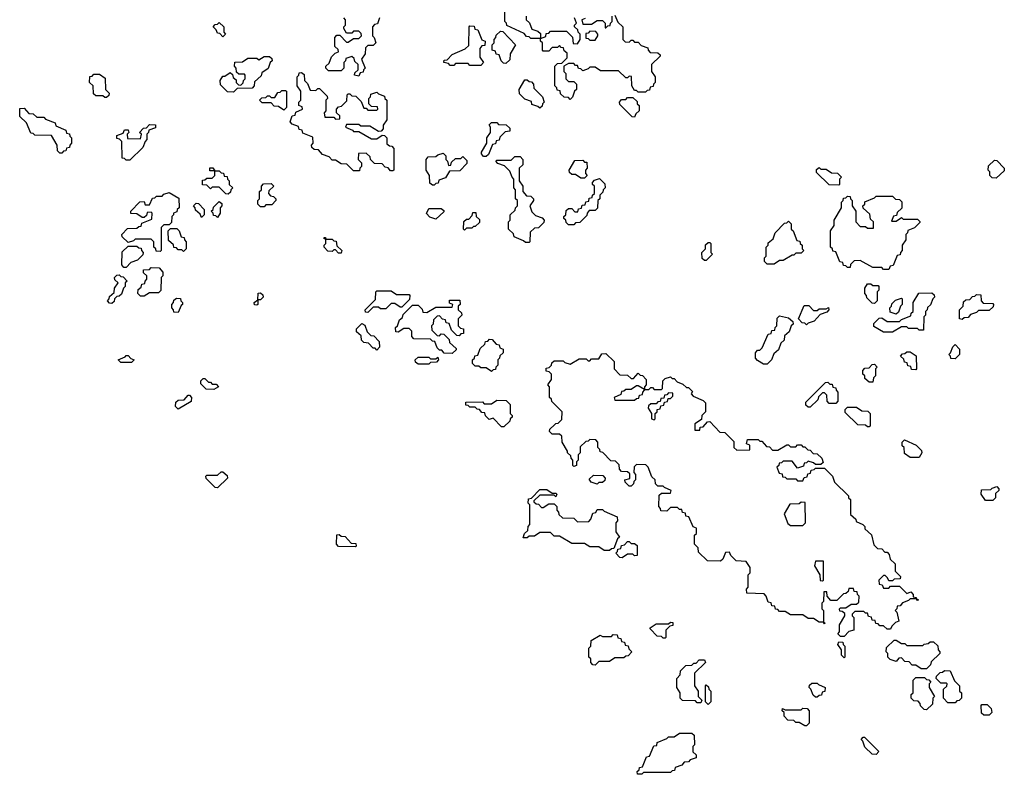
# Model space of a CAD drawing. Extents: x 2776963 to 2884430, y 684484 to 829250.
# Tile 68 of 256: x 2863650 to 2869150, y 729570 to 733785. Entities that reach past the tile are written whole.
import ezdxf

# ---------------------------------------------------------------- set-up
doc = ezdxf.new("R2010")
doc.units = 0

msp = doc.modelspace()

# ---------------------------------------------------------------- linework, layer by layer
at = {"layer": '0CON20XD'}
for points in [[(2866725, 733340), (2866715, 733350), (2866691.7, 733351.7), (2866671.7, 733371.7), (2866668.3, 733388.3), (2866651.7, 733391.7), (2866650, 733405), (2866640, 733415), (2866640, 733525), (2866655, 733540), (2866678.3, 733541.7), (2866708.3, 733571.7), (2866708.3, 733598.3), (2866691.7, 733611.7), (2866688.3, 733628.3), (2866675, 733630), (2866665, 733640), (2866655, 733630), (2866625, 733630), (2866605, 733610), (2866575, 733610), (2866570, 733615), (2866570, 733655), (2866560, 733665), (2866560, 733680), (2866505, 733680), (2866495, 733690), (2866481.7, 733691.7), (2866468.3, 733708.3), (2866371.7, 733751.7), (2866370, 733765), (2866360, 733775), (2866360, 733865)], [(2866975, 733810), (2866991.7, 733771.7), (2867020, 733745), (2867020, 733675), (2867031.7, 733661.7), (2867055, 733660), (2867065, 733670), (2867075, 733670), (2867085, 733660), (2867105, 733660), (2867121.7, 733641.7), (2867158.3, 733628.3), (2867160, 733615), (2867171.7, 733601.7), (2867215, 733600), (2867228.3, 733588.3), (2867228.3, 733581.7), (2867180, 733535), (2867180, 733495), (2867200, 733465), (2867200, 733435), (2867190, 733425), (2867188.3, 733411.7), (2867171.7, 733408.3), (2867168.3, 733391.7), (2867155, 733390), (2867145, 733380), (2867105, 733380), (2867095, 733390), (2867085, 733390), (2867070, 733415), (2867068.3, 733468.3), (2867055, 733470), (2867045, 733460), (2867035, 733460), (2866995, 733500), (2866895, 733500), (2866865, 733520), (2866835, 733520), (2866825, 733510), (2866795, 733500), (2866785, 733510), (2866771.7, 733511.7), (2866765, 733530), (2866755, 733530), (2866745, 733540), (2866715, 733540), (2866690, 733525), (2866690, 733495), (2866700, 733485), (2866700, 733455), (2866715, 733440), (2866745, 733440), (2866760, 733425), (2866760, 733395), (2866750, 733385), (2866738.3, 733351.7), (2866725, 733340)], [(2864785, 733690), (2864768.3, 733708.3), (2864755, 733710), (2864748.3, 733728.3), (2864730, 733745), (2864741.7, 733758.3), (2864755, 733760), (2864765, 733770), (2864790, 733745), (2864790, 733715), (2864800, 733705), (2864785, 733690)], [(2865545, 733470), (2865520, 733475), (2865521.7, 733488.3), (2865540, 733505), (2865540, 733535), (2865521.7, 733551.7), (2865518.3, 733568.3), (2865505, 733580), (2865471.7, 733568.3), (2865470, 733555), (2865460, 733545), (2865460, 733515), (2865445, 733500), (2865375, 733500), (2865360, 733515), (2865360, 733525), (2865378.3, 733541.7), (2865391.7, 733578.3), (2865411.7, 733598.3), (2865430, 733605), (2865428.3, 733618.3), (2865410, 733635), (2865410, 733685), (2865421.7, 733698.3), (2865438.3, 733698.3), (2865475, 733660), (2865485, 733660), (2865515, 733680), (2865545, 733680), (2865560, 733695), (2865558.3, 733708.3), (2865545, 733720), (2865515, 733720), (2865505, 733710), (2865475, 733710), (2865460, 733735), (2865460, 733745), (2865470, 733755), (2865470, 733785), (2865460, 733795)], [(2865660, 733795), (2865648.3, 733761.7), (2865631.7, 733758.3), (2865620, 733745), (2865620, 733695), (2865630, 733685), (2865640, 733655), (2865625, 733640), (2865595, 733640), (2865581.7, 733628.3), (2865580, 733595), (2865560, 733565), (2865580, 733515), (2865570, 733505), (2865568.3, 733491.7), (2865551.7, 733488.3), (2865545, 733470)], [(2866480, 733805), (2866480, 733785), (2866498.3, 733768.3), (2866511.7, 733731.7), (2866545, 733720), (2866558.3, 733708.3), (2866560, 733680), (2866588.3, 733691.7), (2866591.7, 733708.3), (2866605, 733710), (2866615, 733720), (2866705, 733720), (2866738.3, 733688.3), (2866741.7, 733651.7), (2866765, 733650), (2866780, 733675), (2866780, 733705), (2866770, 733715), (2866768.3, 733728.3), (2866750, 733745), (2866750, 733755), (2866760, 733765), (2866750, 733795)], [(2866808.3, 733791.7), (2866790, 733785), (2866795, 733760), (2866845, 733760), (2866875, 733780), (2866905, 733780), (2866920, 733765), (2866920, 733740), (2866925, 733740), (2866935, 733750), (2866948.3, 733751.7), (2866950, 733765), (2866960, 733775), (2866960, 733805)], [(2866225, 733530), (2866165, 733530), (2866155, 733540), (2866085, 733540), (2866075, 733530), (2866055, 733530), (2866045, 733540), (2866020, 733545), (2866021.7, 733558.3), (2866038.3, 733561.7), (2866065, 733590), (2866138.3, 733621.7), (2866158.3, 733641.7), (2866160, 733745), (2866165, 733750), (2866188.3, 733748.3), (2866191.7, 733731.7), (2866208.3, 733728.3), (2866231.7, 733671.7), (2866250, 733665), (2866248.3, 733641.7), (2866231.7, 733638.3), (2866220, 733625), (2866220, 733575), (2866240, 733545), (2866225, 733530)], [(2866365, 733540), (2866351.7, 733541.7), (2866340, 733555), (2866328.3, 733588.3), (2866311.7, 733591.7), (2866308.3, 733608.3), (2866290, 733615), (2866290, 733645), (2866300, 733655), (2866300, 733675), (2866310, 733685), (2866311.7, 733698.3), (2866335, 733720), (2866348.3, 733718.3), (2866420, 733645), (2866390, 733595), (2866388.3, 733561.7), (2866365, 733540)], [(2866865, 733670), (2866880, 733695), (2866880, 733705), (2866868.3, 733718.3), (2866835, 733720), (2866825, 733710), (2866811.7, 733708.3), (2866811.7, 733681.7), (2866825, 733680), (2866835, 733670), (2866865, 733670)], [(2864845, 733380), (2864811.7, 733381.7), (2864771.7, 733421.7), (2864770, 733445), (2864785, 733470), (2864795, 733470), (2864825, 733490), (2864838.3, 733478.3), (2864841.7, 733461.7), (2864858.3, 733448.3), (2864860, 733435), (2864871.7, 733421.7), (2864885, 733420), (2864898.3, 733431.7), (2864900, 733445), (2864910, 733455), (2864910, 733475), (2864905, 733480), (2864875, 733480), (2864861.7, 733491.7), (2864860, 733515), (2864850, 733525), (2864851.7, 733548.3), (2864895, 733550), (2864925, 733570), (2864975, 733570), (2864985, 733560), (2865015, 733580), (2865045, 733580), (2865058.3, 733568.3), (2865060, 733555), (2865050, 733545), (2865038.3, 733511.7), (2865001.7, 733488.3), (2864998.3, 733471.7), (2864961.7, 733438.3), (2864960, 733415), (2864948.3, 733401.7), (2864865, 733400), (2864845, 733380)], [(2864135, 733350), (2864125, 733350), (2864115, 733360), (2864075, 733360), (2864061.7, 733371.7), (2864060, 733415), (2864040, 733435), (2864041.7, 733468.3), (2864055, 733470), (2864065, 733480), (2864095, 733480), (2864128.3, 733458.3), (2864130, 733395), (2864150, 733375), (2864148.3, 733361.7), (2864135, 733350)], [(2865735, 732940), (2865721.7, 732941.7), (2865708.3, 732958.3), (2865691.7, 732961.7), (2865675, 732980), (2865631.7, 732981.7), (2865610, 733005), (2865608.3, 733018.3), (2865585, 733040), (2865541.7, 733038.3), (2865540, 733005), (2865560, 732985), (2865560, 732965), (2865550, 732955), (2865548.3, 732941.7), (2865515, 732940), (2865478.3, 732978.3), (2865445, 732980), (2865415, 733000), (2865395, 733000), (2865378.3, 733018.3), (2865341.7, 733031.7), (2865318.3, 733058.3), (2865295, 733060), (2865281.7, 733071.7), (2865280, 733085), (2865290, 733095), (2865288.3, 733128.3), (2865231.7, 733151.7), (2865228.3, 733168.3), (2865211.7, 733171.7), (2865208.3, 733188.3), (2865171.7, 733201.7), (2865160, 733215), (2865171.7, 733248.3), (2865188.3, 733251.7), (2865191.7, 733268.3), (2865230, 733285), (2865228.3, 733298.3), (2865210, 733305), (2865210, 733325), (2865220, 733335), (2865220, 733385), (2865200, 733415), (2865200, 733465), (2865210, 733475), (2865211.7, 733488.3), (2865225, 733490), (2865238.3, 733478.3), (2865240, 733445), (2865258.3, 733428.3), (2865271.7, 733391.7), (2865305, 733390), (2865315, 733400), (2865325, 733400), (2865368.3, 733358.3), (2865370, 733345), (2865360, 733335), (2865360, 733275), (2865350, 733265), (2865355, 733240), (2865405, 733240), (2865415, 733230), (2865438.3, 733231.7), (2865438.3, 733248.3), (2865420, 733265), (2865420, 733285), (2865431.7, 733298.3), (2865448.3, 733301.7), (2865478.3, 733331.7), (2865480, 733365), (2865485, 733370), (2865495, 733370), (2865505, 733360), (2865528.3, 733358.3), (2865558.3, 733328.3), (2865571.7, 733291.7), (2865585, 733290), (2865595, 733280), (2865645, 733280), (2865650, 733285), (2865648.3, 733298.3), (2865615, 733300), (2865600, 733315), (2865600, 733345), (2865610, 733355), (2865611.7, 733368.3), (2865645, 733380), (2865655, 733370), (2865688.3, 733358.3), (2865690, 733345), (2865700, 733335), (2865700, 733225), (2865680, 733195), (2865680, 733175), (2865668.3, 733161.7), (2865655, 733160), (2865605, 733190), (2865555, 733190), (2865545, 733200), (2865475, 733200), (2865470, 733185), (2865508.3, 733168.3), (2865515, 733160), (2865545, 733160), (2865615, 733120), (2865645, 733120), (2865675, 733140), (2865688.3, 733138.3), (2865700, 733125), (2865701.7, 733091.7), (2865715, 733080), (2865728.3, 733078.3), (2865740, 733065), (2865740, 732945), (2865735, 732940)], [(2866555, 733290), (2866545, 733300), (2866511.7, 733311.7), (2866508.3, 733328.3), (2866471.7, 733341.7), (2866441.7, 733371.7), (2866440, 733395), (2866471.7, 733448.3), (2866485, 733450), (2866495, 733440), (2866508.3, 733438.3), (2866520, 733425), (2866521.7, 733401.7), (2866570, 733355), (2866580, 733325), (2866570, 733315), (2866568.3, 733301.7), (2866555, 733290)], [(2865125, 733280), (2865095, 733300), (2865071.7, 733301.7), (2865055, 733320), (2865005, 733320), (2864990, 733335), (2865001.7, 733348.3), (2865025, 733350), (2865035, 733360), (2865045, 733360), (2865055, 733350), (2865075, 733350), (2865091.7, 733378.3), (2865105, 733380), (2865115, 733390), (2865135, 733390), (2865140, 733385), (2865140, 733295), (2865125, 733280)], [(2867085, 733240), (2867071.7, 733241.7), (2867001.7, 733311.7), (2867000, 733325), (2867011.7, 733338.3), (2867035, 733340), (2867045, 733350), (2867075, 733350), (2867098.3, 733328.3), (2867100, 733315), (2867110, 733305), (2867110, 733275), (2867091.7, 733258.3), (2867085, 733240)], [(2863885, 733040), (2863875, 733040), (2863861.7, 733051.7), (2863860, 733085), (2863828.3, 733138.3), (2863735, 733140), (2863725, 733150), (2863711.7, 733151.7), (2863688.3, 733208.3), (2863650, 733245), (2863651.7, 733288.3), (2863675, 733290), (2863701.7, 733261.7), (2863725, 733260), (2863745, 733240), (2863785, 733240), (2863795, 733230), (2863848.3, 733208.3), (2863851.7, 733191.7), (2863908.3, 733168.3), (2863911.7, 733151.7), (2863928.3, 733148.3), (2863930, 733135), (2863940, 733125), (2863940, 733095), (2863930, 733085), (2863928.3, 733071.7), (2863911.7, 733068.3), (2863908.3, 733051.7), (2863895, 733050), (2863885, 733040)], [(2866255, 733020), (2866241.7, 733021.7), (2866230, 733035), (2866230, 733045), (2866260, 733095), (2866260, 733125), (2866280, 733155), (2866280, 733185), (2866271.7, 733198.3), (2866285, 733210), (2866315, 733210), (2866325, 733200), (2866368.3, 733198.3), (2866388.3, 733178.3), (2866388.3, 733161.7), (2866361.7, 733158.3), (2866331.7, 733128.3), (2866328.3, 733111.7), (2866311.7, 733108.3), (2866308.3, 733091.7), (2866291.7, 733088.3), (2866268.3, 733031.7), (2866255, 733020)], [(2864265, 733000), (2864245, 733000), (2864235, 733010), (2864221.7, 733011.7), (2864220, 733105), (2864208.3, 733118.3), (2864191.7, 733121.7), (2864191.7, 733138.3), (2864228.3, 733151.7), (2864235, 733170), (2864255, 733170), (2864260, 733155), (2864250, 733145), (2864251.7, 733121.7), (2864325, 733120), (2864330, 733145), (2864320, 733155), (2864341.7, 733178.3), (2864358.3, 733181.7), (2864375, 733200), (2864408.3, 733198.3), (2864408.3, 733181.7), (2864371.7, 733168.3), (2864370, 733155), (2864360, 733145), (2864360, 733115), (2864350, 733105), (2864338.3, 733071.7), (2864265, 733000)], [(2865965, 732860), (2865955, 732860), (2865941.7, 732871.7), (2865940, 732915), (2865920, 732945), (2865920, 733005), (2865931.7, 733018.3), (2865975, 733020), (2865985, 733030), (2866015, 733040), (2866030, 733025), (2866030, 733005), (2866040, 732995), (2866045, 732970), (2866058.3, 732971.7), (2866061.7, 732988.3), (2866085, 733010), (2866115, 733010), (2866125, 733020), (2866148.3, 732998.3), (2866148.3, 732981.7), (2866108.3, 732941.7), (2866051.7, 732938.3), (2866028.3, 732901.7), (2865991.7, 732888.3), (2865988.3, 732871.7), (2865975, 732870), (2865965, 732860)], [(2866495, 732540), (2866475, 732540), (2866465, 732550), (2866411.7, 732571.7), (2866408.3, 732588.3), (2866380, 732615), (2866380, 732655), (2866390, 732665), (2866390, 732695), (2866418.3, 732721.7), (2866420, 732735), (2866430, 732745), (2866430, 732775), (2866420, 732785), (2866420, 732835), (2866410, 732845), (2866410, 732895), (2866400, 732905), (2866388.3, 732938.3), (2866358.3, 732968.3), (2866321.7, 732981.7), (2866310, 732995), (2866315, 733000), (2866395, 733000), (2866415, 733020), (2866445, 733020), (2866460, 733005), (2866460, 732975), (2866440, 732955), (2866440, 732885), (2866460, 732855), (2866460, 732825), (2866481.7, 732801.7), (2866505, 732800), (2866520, 732785), (2866520, 732775), (2866500, 732745), (2866511.7, 732711.7), (2866531.7, 732691.7), (2866568.3, 732678.3), (2866580, 732665), (2866578.3, 732651.7), (2866548.3, 732621.7), (2866525, 732620), (2866501.7, 732598.3), (2866500, 732545), (2866495, 732540)], [(2866805, 732900), (2866785, 732900), (2866755, 732920), (2866735, 732920), (2866721.7, 732931.7), (2866720, 732945), (2866751.7, 732998.3), (2866795, 733000), (2866805, 732990), (2866818.3, 732988.3), (2866820, 732955), (2866810, 732945), (2866810, 732925), (2866820, 732915), (2866805, 732900)], [(2869105, 732900), (2869081.7, 732901.7), (2869070, 732915), (2869070, 732935), (2869060, 732945), (2869061.7, 732968.3), (2869095, 733000), (2869108.3, 732998.3), (2869150, 732955), (2869148.3, 732941.7), (2869105, 732900)], [(2864815, 732810), (2864801.7, 732811.7), (2864765, 732850), (2864725, 732850), (2864715, 732840), (2864695, 732860), (2864671.7, 732861.7), (2864671.7, 732888.3), (2864685, 732890), (2864695, 732900), (2864725, 732900), (2864740, 732915), (2864740, 732940), (2864711.7, 732941.7), (2864711.7, 732958.3), (2864728.3, 732958.3), (2864740, 732940), (2864765, 732940), (2864775, 732930), (2864788.3, 732928.3), (2864791.7, 732911.7), (2864808.3, 732908.3), (2864810, 732895), (2864820, 732885), (2864820, 732865), (2864840, 732845), (2864830, 732835), (2864828.3, 732821.7), (2864815, 732810)], [(2868225, 732860), (2868171.7, 732861.7), (2868101.7, 732931.7), (2868101.7, 732948.3), (2868115, 732960), (2868125, 732950), (2868155, 732950), (2868185, 732930), (2868218.3, 732928.3), (2868240, 732905), (2868230, 732895), (2868230, 732865), (2868225, 732860)], [(2866745, 732640), (2866715, 732640), (2866701.7, 732651.7), (2866700, 732665), (2866690, 732675), (2866690, 732685), (2866700, 732695), (2866701.7, 732718.3), (2866715, 732730), (2866735, 732730), (2866751.7, 732711.7), (2866768.3, 732711.7), (2866771.7, 732728.3), (2866788.3, 732731.7), (2866791.7, 732748.3), (2866808.3, 732751.7), (2866811.7, 732768.3), (2866828.3, 732771.7), (2866831.7, 732788.3), (2866848.3, 732791.7), (2866850, 732805), (2866860, 732815), (2866860, 732855), (2866850, 732865), (2866850, 732875), (2866861.7, 732888.3), (2866888.3, 732898.3), (2866918.3, 732868.3), (2866920, 732845), (2866910, 732835), (2866908.3, 732821.7), (2866890, 732805), (2866890, 732785), (2866880, 732775), (2866878.3, 732731.7), (2866865, 732720), (2866831.7, 732718.3), (2866820, 732705), (2866818.3, 732691.7), (2866778.3, 732651.7), (2866755, 732650), (2866745, 732640)], [(2864435, 732490), (2864411.7, 732491.7), (2864410, 732505), (2864400, 732515), (2864400, 732545), (2864385, 732560), (2864295, 732560), (2864285, 732550), (2864255, 732540), (2864221.7, 732571.7), (2864220, 732585), (2864251.7, 732618.3), (2864305, 732620), (2864315, 732630), (2864328.3, 732631.7), (2864331.7, 732648.3), (2864388.3, 732671.7), (2864390, 732705), (2864385, 732710), (2864361.7, 732708.3), (2864358.3, 732691.7), (2864345, 732680), (2864335, 732680), (2864305, 732700), (2864271.7, 732701.7), (2864270, 732715), (2864321.7, 732768.3), (2864345, 732770), (2864351.7, 732751.7), (2864375, 732750), (2864391.7, 732788.3), (2864405, 732790), (2864415, 732800), (2864445, 732800), (2864455, 732810), (2864485, 732820), (2864538.3, 732788.3), (2864540, 732735), (2864530, 732725), (2864528.3, 732711.7), (2864510, 732705), (2864510, 732695), (2864500, 732685), (2864498.3, 732651.7), (2864485, 732640), (2864455, 732640), (2864440, 732625), (2864440, 732495), (2864435, 732490)], [(2865015, 732740), (2864995, 732740), (2864980, 732755), (2864980, 732775), (2864990, 732785), (2864990, 732825), (2865000, 732835), (2865000, 732855), (2865011.7, 732868.3), (2865055, 732870), (2865070, 732855), (2865041.7, 732828.3), (2865040, 732815), (2865051.7, 732801.7), (2865068.3, 732798.3), (2865080, 732785), (2865080, 732775), (2865058.3, 732751.7), (2865025, 732750), (2865015, 732740)], [(2864755, 732680), (2864745, 732690), (2864731.7, 732691.7), (2864730, 732705), (2864720, 732715), (2864730, 732725), (2864731.7, 732738.3), (2864765, 732770), (2864778.3, 732758.3), (2864780, 732745), (2864770, 732735), (2864770, 732705), (2864755, 732680)], [(2868505, 732390), (2868475, 732390), (2868465, 732400), (2868415, 732400), (2868345, 732440), (2868311.7, 732438.3), (2868291.7, 732418.3), (2868288.3, 732401.7), (2868275, 732400), (2868265, 732410), (2868251.7, 732411.7), (2868248.3, 732428.3), (2868231.7, 732431.7), (2868208.3, 732488.3), (2868191.7, 732491.7), (2868190, 732505), (2868180, 732515), (2868180, 732605), (2868200, 732635), (2868200, 732665), (2868240, 732735), (2868240, 732765), (2868250, 732775), (2868251.7, 732788.3), (2868265, 732790), (2868275, 732800), (2868288.3, 732798.3), (2868290, 732785), (2868300, 732775), (2868300, 732745), (2868320, 732715), (2868320, 732655), (2868345, 732630), (2868375, 732630), (2868385, 732620), (2868420, 732620), (2868420, 732655), (2868401.7, 732671.7), (2868398.3, 732698.3), (2868361.7, 732731.7), (2868360, 732745), (2868370, 732755), (2868371.7, 732768.3), (2868425, 732790), (2868435, 732800), (2868525, 732800), (2868541.7, 732781.7), (2868565, 732780), (2868578.3, 732768.3), (2868578.3, 732731.7), (2868551.7, 732708.3), (2868548.3, 732691.7), (2868531.7, 732688.3), (2868520, 732660), (2868545, 732660), (2868575, 732680), (2868585, 732670), (2868665, 732670), (2868678.3, 732658.3), (2868678.3, 732651.7), (2868648.3, 732621.7), (2868611.7, 732608.3), (2868610, 732595), (2868600, 732585), (2868600, 732555), (2868580, 732525), (2868580, 732495), (2868570, 732485), (2868568.3, 732471.7), (2868551.7, 732468.3), (2868528.3, 732411.7), (2868511.7, 732408.3), (2868505, 732390)], [(2864665, 732680), (2864658.3, 732698.3), (2864631.7, 732721.7), (2864630, 732735), (2864620, 732745), (2864635, 732760), (2864648.3, 732758.3), (2864680, 732725), (2864680, 732695), (2864665, 732680)], [(2865975, 732670), (2865941.7, 732681.7), (2865921.7, 732701.7), (2865935, 732730), (2866005, 732730), (2866018.3, 732718.3), (2866018.3, 732711.7), (2865975, 732670)], [(2866135, 732610), (2866130, 732615), (2866131.7, 732658.3), (2866145, 732670), (2866158.3, 732671.7), (2866178.3, 732691.7), (2866181.7, 732708.3), (2866198.3, 732708.3), (2866200, 732685), (2866218.3, 732668.3), (2866218.3, 732651.7), (2866195, 732630), (2866185, 732630), (2866175, 732620), (2866145, 732620), (2866135, 732610)], [(2867865, 732420), (2867825, 732420), (2867810, 732435), (2867810, 732455), (2867820, 732465), (2867820, 732515), (2867830, 732525), (2867831.7, 732538.3), (2867858.3, 732561.7), (2867870, 732595), (2867921.7, 732648.3), (2867935, 732650), (2867945, 732660), (2867960, 732645), (2867960, 732615), (2867970, 732605), (2867991.7, 732551.7), (2868008.3, 732548.3), (2868010, 732535), (2868020, 732525), (2868020, 732505), (2868030, 732495), (2868015, 732480), (2867985, 732480), (2867975, 732470), (2867965, 732470), (2867915, 732440), (2867895, 732440), (2867865, 732420)], [(2864565, 732490), (2864555, 732500), (2864535, 732500), (2864525, 732510), (2864511.7, 732511.7), (2864508.3, 732528.3), (2864481.7, 732551.7), (2864480, 732605), (2864491.7, 732618.3), (2864528.3, 732618.3), (2864540, 732605), (2864551.7, 732571.7), (2864568.3, 732568.3), (2864570, 732555), (2864580, 732545), (2864580, 732505), (2864565, 732490)], [(2865445, 732480), (2865431.7, 732481.7), (2865415, 732500), (2865405, 732500), (2865395, 732490), (2865371.7, 732491.7), (2865350, 732515), (2865350, 732525), (2865360, 732535), (2865360, 732560), (2865351.7, 732561.7), (2865351.7, 732568.3), (2865358.3, 732568.3), (2865360, 732560), (2865395, 732560), (2865405, 732550), (2865418.3, 732548.3), (2865421.7, 732521.7), (2865450, 732495), (2865445, 732480)], [(2864245, 732400), (2864231.7, 732401.7), (2864220, 732415), (2864221.7, 732488.3), (2864255, 732520), (2864305, 732520), (2864315, 732510), (2864328.3, 732508.3), (2864330, 732495), (2864340, 732485), (2864338.3, 732471.7), (2864308.3, 732441.7), (2864271.7, 732428.3), (2864245, 732400)], [(2867485, 732440), (2867475, 732440), (2867461.7, 732451.7), (2867460, 732485), (2867480, 732505), (2867481.7, 732528.3), (2867495, 732540), (2867505, 732540), (2867510, 732535), (2867510, 732485), (2867520, 732475), (2867485, 732440)], [(2864345, 732240), (2864325, 732240), (2864310, 732255), (2864311.7, 732278.3), (2864328.3, 732291.7), (2864331.7, 732308.3), (2864348.3, 732311.7), (2864350, 732325), (2864360, 732335), (2864360, 732355), (2864341.7, 732371.7), (2864341.7, 732388.3), (2864375, 732390), (2864385, 732400), (2864428.3, 732398.3), (2864450, 732375), (2864450, 732355), (2864440, 732345), (2864438.3, 732271.7), (2864425, 732260), (2864375, 732260), (2864345, 732240)], [(2864165, 732200), (2864151.7, 732201.7), (2864140, 732215), (2864150, 732225), (2864151.7, 732238.3), (2864178.3, 732261.7), (2864180, 732285), (2864200, 732315), (2864181.7, 732331.7), (2864180, 732345), (2864191.7, 732358.3), (2864205, 732360), (2864215, 732350), (2864228.3, 732348.3), (2864250, 732325), (2864240, 732315), (2864240, 732295), (2864230, 732285), (2864218.3, 732251.7), (2864205, 732240), (2864191.7, 732238.3), (2864180, 732225), (2864178.3, 732211.7), (2864165, 732200)], [(2865595, 732150), (2865581.7, 732151.7), (2865580, 732165), (2865638.3, 732221.7), (2865640, 732265), (2865645, 732270), (2865725, 732270), (2865755, 732250), (2865825, 732250), (2865830, 732245), (2865828.3, 732221.7), (2865785, 732180), (2865775, 732180), (2865745, 732200), (2865725, 732200), (2865695, 732170), (2865665, 732170), (2865655, 732180), (2865625, 732180), (2865595, 732150)], [(2868425, 732200), (2868411.7, 732201.7), (2868381.7, 732231.7), (2868380, 732245), (2868370, 732255), (2868370, 732285), (2868385, 732310), (2868405, 732310), (2868415, 732300), (2868445, 732300), (2868450, 732295), (2868450, 732275), (2868440, 732265), (2868440, 732215), (2868425, 732200)], [(2864535, 732150), (2864511.7, 732151.7), (2864510, 732165), (2864500, 732175), (2864500, 732195), (2864510, 732205), (2864511.7, 732218.3), (2864525, 732230), (2864548.3, 732228.3), (2864550, 732215), (2864560, 732205), (2864560, 732195), (2864551.7, 732188.3), (2864535, 732150)], [(2864975, 732190), (2864961.7, 732191.7), (2864960, 732205), (2864980, 732220), (2864981.7, 732258.3), (2864995, 732260), (2865008.3, 732248.3), (2865010, 732235), (2864995, 732220), (2864980, 732220), (2864980, 732195), (2864975, 732190)], [(2866065, 731920), (2866021.7, 731921.7), (2866008.3, 731938.3), (2865995, 731940), (2865981.7, 731951.7), (2865968.3, 731988.3), (2865955, 731990), (2865945, 732000), (2865851.7, 732001.7), (2865840, 732015), (2865840, 732045), (2865825, 732060), (2865795, 732060), (2865765, 732040), (2865751.7, 732041.7), (2865750, 732065), (2865760, 732075), (2865771.7, 732108.3), (2865788.3, 732121.7), (2865791.7, 732138.3), (2865845, 732190), (2865875, 732190), (2865898.3, 732168.3), (2865901.7, 732151.7), (2865925, 732150), (2865975, 732180), (2866065, 732180), (2866070, 732195), (2866051.7, 732201.7), (2866051.7, 732218.3), (2866108.3, 732218.3), (2866110, 732195), (2866100, 732185), (2866100, 732165), (2866118.3, 732148.3), (2866120, 732135), (2866100, 732115), (2866100, 732075), (2866111.7, 732061.7), (2866128.3, 732058.3), (2866128.3, 732031.7), (2866115, 732030), (2866105, 732020), (2866091.7, 732021.7), (2866061.7, 732051.7), (2866048.3, 732088.3), (2866031.7, 732091.7), (2866028.3, 732108.3), (2866011.7, 732111.7), (2865995, 732130), (2865981.7, 732128.3), (2865961.7, 732108.3), (2865960, 732085), (2865950, 732075), (2865951.7, 732051.7), (2865981.7, 732021.7), (2865995, 732020), (2866005, 732030), (2866018.3, 732028.3), (2866048.3, 731998.3), (2866051.7, 731981.7), (2866088.3, 731948.3), (2866088.3, 731941.7), (2866065, 731920)], [(2868525, 732040), (2868475, 732040), (2868421.7, 732071.7), (2868421.7, 732088.3), (2868451.7, 732118.3), (2868465, 732120), (2868495, 732100), (2868565, 732100), (2868575, 732110), (2868628.3, 732131.7), (2868630, 732145), (2868640, 732155), (2868640, 732205), (2868671.7, 732258.3), (2868745, 732260), (2868758.3, 732248.3), (2868760, 732235), (2868750, 732225), (2868738.3, 732191.7), (2868721.7, 732178.3), (2868720, 732165), (2868710, 732155), (2868710, 732135), (2868700, 732125), (2868698.3, 732051.7), (2868675, 732050), (2868665, 732060), (2868615, 732060), (2868605, 732070), (2868575, 732070), (2868525, 732040)], [(2868545, 732140), (2868511.7, 732151.7), (2868510, 732175), (2868520, 732185), (2868521.7, 732198.3), (2868541.7, 732218.3), (2868575, 732230), (2868580, 732225), (2868580, 732195), (2868570, 732185), (2868558.3, 732151.7), (2868545, 732140)], [(2868915, 732110), (2868900, 732115), (2868900, 732165), (2868920, 732185), (2868921.7, 732208.3), (2868935, 732220), (2868958.3, 732221.7), (2868971.7, 732238.3), (2868985, 732240), (2868995, 732250), (2869018.3, 732248.3), (2869020, 732215), (2869031.7, 732201.7), (2869085, 732200), (2869090, 732195), (2869088.3, 732181.7), (2869065, 732160), (2869005, 732160), (2868995, 732150), (2868961.7, 732138.3), (2868948.3, 732121.7), (2868925, 732120), (2868915, 732110)], [(2868045, 732080), (2868035, 732090), (2868021.7, 732091.7), (2868000, 732115), (2868031.7, 732188.3), (2868058.3, 732188.3), (2868085, 732160), (2868105, 732160), (2868115, 732170), (2868155, 732170), (2868168.3, 732178.3), (2868170, 732165), (2868158.3, 732151.7), (2868121.7, 732138.3), (2868088.3, 732101.7), (2868055, 732090), (2868045, 732080)], [(2867825, 731860), (2867805, 731860), (2867771.7, 731881.7), (2867760, 731895), (2867760, 731925), (2867771.7, 731938.3), (2867785, 731940), (2867798.3, 731951.7), (2867831.7, 732028.3), (2867848.3, 732031.7), (2867851.7, 732048.3), (2867868.3, 732051.7), (2867870, 732065), (2867880, 732075), (2867881.7, 732118.3), (2867895, 732130), (2867945, 732120), (2867968.3, 732098.3), (2867970, 732085), (2867960, 732075), (2867948.3, 732041.7), (2867921.7, 732018.3), (2867920, 731995), (2867901.7, 731978.3), (2867888.3, 731941.7), (2867861.7, 731918.3), (2867850, 731885), (2867825, 731860)], [(2865645, 731940), (2865635, 731950), (2865625, 731950), (2865598.3, 731978.3), (2865571.7, 731981.7), (2865560, 731995), (2865558.3, 732018.3), (2865531.7, 732041.7), (2865531.7, 732058.3), (2865561.7, 732088.3), (2865578.3, 732078.3), (2865591.7, 732041.7), (2865611.7, 732021.7), (2865628.3, 732018.3), (2865658.3, 731988.3), (2865660, 731955), (2865645, 731940)], [(2866285, 731820), (2866255, 731840), (2866225, 731840), (2866215, 731850), (2866195, 731850), (2866180, 731865), (2866180, 731885), (2866190, 731895), (2866191.7, 731908.3), (2866208.3, 731911.7), (2866221.7, 731948.3), (2866248.3, 731971.7), (2866251.7, 731988.3), (2866265, 731990), (2866275, 732000), (2866288.3, 731998.3), (2866311.7, 731971.7), (2866328.3, 731968.3), (2866331.7, 731951.7), (2866350, 731945), (2866350, 731925), (2866331.7, 731908.3), (2866330, 731895), (2866320, 731885), (2866320, 731855), (2866310, 731845), (2866308.3, 731831.7), (2866295, 731830), (2866285, 731820)], [(2868875, 731890), (2868851.7, 731891.7), (2868850, 731905), (2868840, 731915), (2868850, 731925), (2868861.7, 731958.3), (2868875, 731970), (2868900, 731945), (2868900, 731915), (2868875, 731890)], [(2864275, 731870), (2864215, 731870), (2864200, 731885), (2864238.3, 731901.7), (2864245, 731910), (2864255, 731910), (2864271.7, 731891.7), (2864290, 731885), (2864275, 731870)], [(2865935, 731860), (2865875, 731860), (2865861.7, 731871.7), (2865860, 731885), (2865875, 731900), (2865935, 731900), (2865945, 731890), (2865975, 731890), (2865985, 731900), (2865990, 731885), (2865978.3, 731871.7), (2865945, 731870), (2865935, 731860)], [(2868255, 730340), (2868235, 730340), (2868220, 730355), (2868230, 730365), (2868230, 730405), (2868260, 730455), (2868258.3, 730468.3), (2868245, 730480), (2868231.7, 730481.7), (2868230, 730495), (2868235, 730500), (2868265, 730500), (2868295, 730520), (2868325, 730520), (2868338.3, 730531.7), (2868340, 730565), (2868330, 730575), (2868328.3, 730588.3), (2868311.7, 730591.7), (2868308.3, 730608.3), (2868281.7, 730608.3), (2868278.3, 730591.7), (2868265, 730580), (2868251.7, 730578.3), (2868215, 730540), (2868181.7, 730541.7), (2868160, 730565), (2868158.3, 730588.3), (2868141.7, 730588.3), (2868140, 730535), (2868130, 730525), (2868130, 730495), (2868140, 730485), (2868140, 730420), (2868150, 730415), (2868145, 730410), (2868140, 730420), (2868115, 730420), (2868085, 730440), (2868055, 730440), (2868025, 730460), (2867955, 730460), (2867925, 730480), (2867895, 730480), (2867885, 730490), (2867871.7, 730491.7), (2867868.3, 730508.3), (2867851.7, 730511.7), (2867848.3, 730528.3), (2867831.7, 730531.7), (2867820, 730565), (2867808.3, 730578.3), (2867711.7, 730581.7), (2867710, 730605), (2867720, 730615), (2867720, 730685), (2867730, 730695), (2867730, 730725), (2867708.3, 730758.3), (2867651.7, 730761.7), (2867621.7, 730791.7), (2867615, 730810), (2867591.7, 730808.3), (2867578.3, 730771.7), (2867565, 730760), (2867491.7, 730761.7), (2867441.7, 730811.7), (2867440, 730835), (2867420, 730855), (2867420, 730905), (2867430, 730915), (2867430, 730945), (2867411.7, 730951.7), (2867388.3, 731008.3), (2867371.7, 731011.7), (2867368.3, 731028.3), (2867351.7, 731031.7), (2867348.3, 731048.3), (2867335, 731050), (2867325, 731060), (2867285, 731060), (2867265, 731040), (2867231.7, 731041.7), (2867230, 731055), (2867220, 731065), (2867221.7, 731128.3), (2867235, 731140), (2867285, 731140), (2867290, 731155), (2867251.7, 731171.7), (2867245, 731180), (2867215, 731180), (2867201.7, 731191.7), (2867200, 731215), (2867181.7, 731231.7), (2867160, 731285), (2867148.3, 731298.3), (2867095, 731300), (2867081.7, 731288.3), (2867080, 731255), (2867090, 731245), (2867090, 731215), (2867080, 731205), (2867078.3, 731191.7), (2867065, 731180), (2867055, 731180), (2867031.7, 731201.7), (2867030, 731215), (2867058.3, 731221.7), (2867058.3, 731248.3), (2867045, 731260), (2867011.7, 731261.7), (2867000, 731275), (2866998.3, 731298.3), (2866978.3, 731318.3), (2866951.7, 731321.7), (2866908.3, 731368.3), (2866891.7, 731371.7), (2866890, 731385), (2866880, 731395), (2866880, 731425), (2866868.3, 731438.3), (2866835, 731440), (2866825, 731430), (2866811.7, 731428.3), (2866781.7, 731398.3), (2866780, 731365), (2866770, 731355), (2866770, 731325), (2866760, 731315), (2866760, 731295), (2866745, 731290), (2866740, 731295), (2866740, 731325), (2866730, 731335), (2866728.3, 731348.3), (2866710, 731365), (2866710, 731375), (2866680, 731425), (2866678.3, 731458.3), (2866665, 731470), (2866625, 731470), (2866610, 731485), (2866611.7, 731498.3), (2866638.3, 731521.7), (2866645, 731530), (2866658.3, 731531.7), (2866678.3, 731551.7), (2866680, 731595), (2866621.7, 731651.7), (2866620, 731665), (2866610, 731675), (2866610, 731735), (2866600, 731745), (2866620, 731775), (2866620, 731805), (2866608.3, 731818.3), (2866591.7, 731821.7), (2866591.7, 731838.3), (2866608.3, 731841.7), (2866620, 731855), (2866621.7, 731868.3), (2866635, 731880), (2866685, 731880), (2866695, 731870), (2866725, 731860), (2866775, 731890), (2866815, 731890), (2866825, 731880), (2866835, 731880), (2866845, 731890), (2866885, 731890), (2866901.7, 731918.3), (2866925, 731920), (2866970, 731875), (2866970, 731835), (2867001.7, 731801.7), (2867045, 731800), (2867065, 731780), (2867078.3, 731781.7), (2867105, 731810), (2867115, 731800), (2867128.3, 731798.3), (2867150, 731775), (2867150, 731745), (2867140, 731735), (2867140, 731720), (2867165, 731720), (2867175, 731730), (2867185, 731730), (2867195, 731720), (2867235, 731720), (2867240, 731725), (2867241.7, 731768.3), (2867255, 731780), (2867285, 731790), (2867295, 731780), (2867305, 731780), (2867321.7, 731761.7), (2867355, 731750), (2867375, 731730), (2867385, 731730), (2867408.3, 731708.3), (2867400, 731695), (2867411.7, 731681.7), (2867468.3, 731658.3), (2867480, 731645), (2867480, 731595), (2867460, 731575), (2867458.3, 731551.7), (2867421.7, 731528.3), (2867421.7, 731491.7), (2867448.3, 731491.7), (2867451.7, 731508.3), (2867468.3, 731511.7), (2867491.7, 731538.3), (2867505, 731540), (2867561.7, 731481.7), (2867588.3, 731478.3), (2867638.3, 731428.3), (2867640, 731395), (2867655, 731380), (2867728.3, 731381.7), (2867728.3, 731408.3), (2867710, 731415), (2867715, 731440), (2867775, 731440), (2867785, 731430), (2867795, 731430), (2867821.7, 731401.7), (2867838.3, 731398.3), (2867855, 731380), (2867885, 731380), (2867935, 731410), (2867945, 731410), (2867955, 731400), (2867985, 731400), (2867995, 731410), (2868015, 731410), (2868025, 731400), (2868035, 731400), (2868051.7, 731381.7), (2868065, 731380), (2868081.7, 731361.7), (2868105, 731360), (2868130, 731335), (2868138.3, 731311.7), (2868125, 731300), (2868095, 731300), (2868085, 731310), (2868055, 731320), (2868045, 731310), (2868031.7, 731308.3), (2868028.3, 731291.7), (2867995, 731280), (2867965, 731320), (2867915, 731320), (2867905, 731310), (2867891.7, 731308.3), (2867890, 731295), (2867880, 731285), (2867891.7, 731251.7), (2867908.3, 731248.3), (2867911.7, 731231.7), (2867925, 731230), (2867935, 731220), (2867985, 731220), (2867995, 731210), (2868025, 731210), (2868031.7, 731228.3), (2868048.3, 731231.7), (2868051.7, 731248.3), (2868068.3, 731251.7), (2868071.7, 731268.3), (2868088.3, 731271.7), (2868095, 731280), (2868145, 731280), (2868190, 731235), (2868201.7, 731201.7), (2868280, 731125), (2868280, 731115), (2868290, 731105), (2868291.7, 731021.7), (2868320, 730995), (2868321.7, 730981.7), (2868360, 730965), (2868370, 730955), (2868371.7, 730941.7), (2868408.3, 730908.3), (2868421.7, 730851.7), (2868441.7, 730831.7), (2868465, 730830), (2868481.7, 730811.7), (2868495, 730810), (2868507, 730797), (2868511.7, 730771.7), (2868540, 730745), (2868540, 730705), (2868570, 730675), (2868568.3, 730661.7), (2868535, 730660), (2868525, 730650), (2868505, 730650), (2868498.3, 730668.3), (2868485, 730680), (2868475, 730680), (2868450, 730655), (2868451.7, 730631.7), (2868468.3, 730628.3), (2868475, 730610), (2868505, 730610), (2868515, 730620), (2868565, 730620), (2868605, 730580), (2868628.3, 730588.3), (2868640, 730575), (2868641.7, 730561.7), (2868658.3, 730558.3), (2868660, 730550), (2868670, 730545), (2868665, 730540), (2868660, 730550), (2868625, 730550), (2868615, 730540), (2868581.7, 730528.3), (2868568.3, 730511.7), (2868551.7, 730508.3), (2868550, 730495), (2868540, 730485), (2868550, 730475), (2868560, 730425), (2868541.7, 730418.3), (2868521.7, 730398.3), (2868515, 730380), (2868495, 730380), (2868475, 730400), (2868455, 730400), (2868445, 730410), (2868431.7, 730411.7), (2868428.3, 730428.3), (2868411.7, 730431.7), (2868408.3, 730448.3), (2868391.7, 730451.7), (2868385, 730470), (2868375, 730470), (2868365, 730480), (2868315, 730480), (2868300, 730465), (2868300, 730455), (2868310, 730445), (2868310, 730375), (2868281.7, 730368.3), (2868255, 730340)], [(2868655, 731830), (2868631.7, 731831.7), (2868628.3, 731848.3), (2868611.7, 731851.7), (2868608.3, 731868.3), (2868591.7, 731871.7), (2868588.3, 731888.3), (2868570, 731905), (2868581.7, 731918.3), (2868595, 731920), (2868605, 731930), (2868625, 731930), (2868658.3, 731908.3), (2868660, 731835), (2868655, 731830)], [(2868415, 731760), (2868395, 731760), (2868371.7, 731781.7), (2868370, 731795), (2868360, 731805), (2868360, 731825), (2868371.7, 731838.3), (2868395, 731840), (2868411.7, 731858.3), (2868425, 731860), (2868440, 731845), (2868430, 731835), (2868430, 731795), (2868420, 731785), (2868415, 731760)], [(2864735, 731720), (2864691.7, 731721.7), (2864661.7, 731751.7), (2864661.7, 731768.3), (2864675, 731780), (2864685, 731780), (2864705, 731760), (2864715, 731760), (2864725, 731750), (2864748.3, 731748.3), (2864760, 731735), (2864735, 731720)], [(2867085, 731660), (2867095, 731670), (2867108.3, 731671.7), (2867111.7, 731688.3), (2867128.3, 731691.7), (2867130, 731705), (2867140, 731715), (2867140, 731720), (2867105, 731740), (2867095, 731740), (2867065, 731720), (2867035, 731720), (2867025, 731710), (2867011.7, 731708.3), (2867008.3, 731691.7), (2866970, 731675), (2866975, 731660), (2867085, 731660)], [(2868065, 731620), (2868055, 731620), (2868041.7, 731631.7), (2868041.7, 731648.3), (2868151.7, 731758.3), (2868165, 731760), (2868175, 731750), (2868188.3, 731748.3), (2868191.7, 731731.7), (2868208.3, 731728.3), (2868210, 731715), (2868220, 731705), (2868220, 731655), (2868208.3, 731641.7), (2868171.7, 731641.7), (2868160, 731655), (2868158.3, 731688.3), (2868145, 731700), (2868135, 731700), (2868111.7, 731678.3), (2868108.3, 731661.7), (2868065, 731620)], [(2864535, 731610), (2864520, 731625), (2864521.7, 731648.3), (2864535, 731660), (2864568.3, 731661.7), (2864591.7, 731688.3), (2864598.3, 731688.3), (2864610, 731675), (2864608.3, 731651.7), (2864535, 731610)], [(2867195, 731550), (2867200, 731555), (2867200, 731585), (2867210, 731595), (2867211.7, 731608.3), (2867228.3, 731611.7), (2867231.7, 731628.3), (2867248.3, 731631.7), (2867251.7, 731648.3), (2867268.3, 731651.7), (2867271.7, 731668.3), (2867285, 731670), (2867298.3, 731681.7), (2867298.3, 731698.3), (2867275, 731700), (2867265, 731690), (2867251.7, 731688.3), (2867248.3, 731671.7), (2867231.7, 731668.3), (2867228.3, 731651.7), (2867215, 731650), (2867205, 731640), (2867175, 731640), (2867161.7, 731628.3), (2867160, 731615), (2867180, 731585), (2867180, 731555), (2867195, 731550)], [(2866355, 731510), (2866341.7, 731511.7), (2866295, 731560), (2866271.7, 731551.7), (2866251.7, 731571.7), (2866248.3, 731588.3), (2866231.7, 731591.7), (2866218.3, 731608.3), (2866205, 731610), (2866195, 731620), (2866165, 731620), (2866155, 731630), (2866141.7, 731631.7), (2866141.7, 731648.3), (2866235, 731650), (2866245, 731640), (2866285, 731640), (2866315, 731660), (2866368.3, 731658.3), (2866390, 731635), (2866390, 731585), (2866400, 731575), (2866400, 731565), (2866390, 731555), (2866388.3, 731541.7), (2866355, 731510)], [(2868395, 731510), (2868385, 731510), (2868375, 731520), (2868331.7, 731521.7), (2868261.7, 731591.7), (2868261.7, 731608.3), (2868275, 731620), (2868325, 731620), (2868355, 731600), (2868388.3, 731598.3), (2868400, 731585), (2868400, 731515), (2868395, 731510)], [(2868675, 731340), (2868625, 731340), (2868591.7, 731361.7), (2868590, 731395), (2868580, 731405), (2868580, 731425), (2868591.7, 731438.3), (2868658.3, 731408.3), (2868688.3, 731378.3), (2868690, 731365), (2868675, 731340)], [(2864755, 731170), (2864741.7, 731171.7), (2864691.7, 731221.7), (2864690, 731235), (2864695, 731240), (2864755, 731240), (2864775, 731260), (2864785, 731260), (2864808.3, 731238.3), (2864810, 731225), (2864755, 731170)], [(2866875, 731190), (2866841.7, 731201.7), (2866831.7, 731218.3), (2866855, 731240), (2866908.3, 731238.3), (2866920, 731225), (2866918.3, 731211.7), (2866905, 731200), (2866885, 731200), (2866875, 731190)], [(2869085, 731100), (2869045, 731100), (2869020, 731135), (2869021.7, 731158.3), (2869075, 731160), (2869081.7, 731168.3), (2869108.3, 731178.3), (2869120, 731165), (2869120, 731155), (2869101.7, 731138.3), (2869100, 731115), (2869085, 731100)], [(2866945, 730820), (2866915, 730820), (2866885, 730840), (2866835, 730840), (2866805, 730860), (2866735, 730860), (2866665, 730900), (2866635, 730900), (2866615, 730920), (2866555, 730920), (2866525, 730900), (2866495, 730900), (2866485, 730890), (2866461.7, 730891.7), (2866470, 730915), (2866488.3, 730931.7), (2866490, 730955), (2866500, 730965), (2866500, 731075), (2866490, 731085), (2866491.7, 731108.3), (2866508.3, 731111.7), (2866555, 731160), (2866595, 731160), (2866625, 731140), (2866645, 731140), (2866650, 731135), (2866645, 731120), (2866635, 731130), (2866555, 731130), (2866521.7, 731098.3), (2866521.7, 731091.7), (2866535, 731080), (2866548.3, 731078.3), (2866565, 731060), (2866575, 731060), (2866605, 731080), (2866635, 731080), (2866650, 731065), (2866650, 731045), (2866660, 731035), (2866661.7, 731021.7), (2866681.7, 731001.7), (2866745, 731000), (2866765, 730980), (2866828.3, 730981.7), (2866840, 730995), (2866851.7, 731028.3), (2866868.3, 731031.7), (2866875, 731050), (2866905, 731050), (2866915, 731040), (2866988.3, 731008.3), (2866990, 730985), (2866980, 730975), (2866980, 730925), (2867000, 730895), (2866990, 730885), (2866968.3, 730831.7), (2866955, 730830), (2866945, 730820)], [(2868025, 730960), (2868040, 730975), (2868038.3, 731088.3), (2868015, 731090), (2868005, 731080), (2867951.7, 731078.3), (2867920, 731025), (2867941.7, 730971.7), (2867955, 730960), (2868025, 730960)], [(2865525, 730840), (2865431.7, 730841.7), (2865420, 730855), (2865421.7, 730908.3), (2865435, 730910), (2865445, 730900), (2865468.3, 730898.3), (2865501.7, 730861.7), (2865528.3, 730858.3), (2865530, 730845), (2865525, 730840)], [(2867015, 730780), (2867001.7, 730781.7), (2866980, 730805), (2866990, 730815), (2866991.7, 730828.3), (2867008.3, 730831.7), (2867011.7, 730848.3), (2867028.3, 730851.7), (2867045, 730870), (2867055, 730870), (2867065, 730860), (2867085, 730860), (2867098.3, 730848.3), (2867098.3, 730791.7), (2867085, 730790), (2867075, 730800), (2867045, 730800), (2867015, 730780)], [(2868135, 730650), (2868140, 730655), (2868140, 730760), (2868095, 730760), (2868090, 730735), (2868120, 730685), (2868121.7, 730651.7), (2868135, 730650)], [(2867255, 730330), (2867245, 730330), (2867235, 730340), (2867211.7, 730341.7), (2867171.7, 730381.7), (2867171.7, 730388.3), (2867205, 730410), (2867275, 730410), (2867285, 730420), (2867298.3, 730418.3), (2867298.3, 730401.7), (2867281.7, 730398.3), (2867260, 730375), (2867260, 730335), (2867255, 730330)], [(2866865, 730180), (2866851.7, 730181.7), (2866840, 730195), (2866840, 730215), (2866830, 730225), (2866830, 730275), (2866840, 730285), (2866841.7, 730318.3), (2866893, 730347), (2866905, 730340), (2866955, 730340), (2866965, 730350), (2866988.3, 730348.3), (2866991.7, 730331.7), (2867008.3, 730328.3), (2867011.7, 730311.7), (2867028.3, 730308.3), (2867031.7, 730291.7), (2867048.3, 730288.3), (2867051.7, 730271.7), (2867070, 730255), (2867048.3, 730231.7), (2867035, 730230), (2867025, 730220), (2866975, 730220), (2866945, 730200), (2866885, 730200), (2866865, 730180)], [(2868255, 730220), (2868240, 730235), (2868240, 730265), (2868220, 730295), (2868225, 730310), (2868248.3, 730308.3), (2868250, 730295), (2868260, 730285), (2868260, 730225), (2868255, 730220)], [(2868715, 730160), (2868685, 730160), (2868655, 730180), (2868635, 730180), (2868618.3, 730198.3), (2868595, 730200), (2868575, 730220), (2868561.7, 730218.3), (2868545, 730200), (2868511.7, 730211.7), (2868500, 730225), (2868500, 730245), (2868490, 730255), (2868491.7, 730278.3), (2868535, 730320), (2868545, 730320), (2868575, 730300), (2868595, 730300), (2868605, 730290), (2868695, 730290), (2868703, 730297), (2868725, 730300), (2868735, 730310), (2868755, 730310), (2868778.3, 730288.3), (2868780, 730265), (2868790, 730255), (2868790, 730245), (2868741.7, 730198.3), (2868738.3, 730181.7), (2868715, 730160)], [(2867455, 729970), (2867435, 729970), (2867425, 729980), (2867351.7, 729981.7), (2867340, 729995), (2867340, 730025), (2867320, 730055), (2867320, 730105), (2867340, 730125), (2867341.7, 730148.3), (2867371.7, 730178.3), (2867405, 730180), (2867415, 730190), (2867428.3, 730191.7), (2867445, 730210), (2867475, 730210), (2867480, 730195), (2867420, 730135), (2867420, 730065), (2867440, 730035), (2867440, 730005), (2867460, 729985), (2867455, 729970)], [(2868875, 729970), (2868835, 729970), (2868810, 729995), (2868810, 730045), (2868828.3, 730061.7), (2868830, 730075), (2868825, 730080), (2868795, 730080), (2868770, 730105), (2868771.7, 730118.3), (2868791.7, 730138.3), (2868805, 730140), (2868815, 730150), (2868848.3, 730148.3), (2868871.7, 730091.7), (2868900, 730065), (2868900, 730035), (2868910, 730025), (2868910, 729995), (2868898.3, 729981.7), (2868885, 729980), (2868875, 729970)], [(2867495, 729960), (2867480, 729975), (2867480, 730065), (2867485, 730070), (2867498.3, 730058.3), (2867500, 730045), (2867510, 730035), (2867510, 729975), (2867495, 729960)], [(2868105, 730000), (2868095, 730000), (2868081.7, 730011.7), (2868070, 730045), (2868060, 730055), (2868061.7, 730068.3), (2868075, 730080), (2868105, 730080), (2868111.7, 730071.7), (2868150, 730055), (2868148.3, 730031.7), (2868131.7, 730028.3), (2868128.3, 730011.7), (2868115, 730010), (2868105, 730000)], [(2868715, 729930), (2868701.7, 729931.7), (2868681.7, 729951.7), (2868680, 729965), (2868668.3, 729978.3), (2868645, 729980), (2868630, 729995), (2868630, 730015), (2868640, 730025), (2868640, 730095), (2868655, 730110), (2868705, 730110), (2868715, 730100), (2868728.3, 730098.3), (2868740, 730085), (2868730, 730075), (2868730, 730055), (2868760, 730005), (2868750, 729995), (2868748.3, 729961.7), (2868715, 729930)], [(2869065, 729900), (2869035, 729900), (2869021.7, 729911.7), (2869020, 729955), (2869025, 729960), (2869055, 729960), (2869077, 729937), (2869080, 729915), (2869065, 729900)], [(2868045, 729840), (2868035, 729840), (2868005, 729860), (2867985, 729860), (2867975, 729870), (2867941.7, 729871.7), (2867920, 729895), (2867920, 729915), (2867910, 729925), (2867911.7, 729938.3), (2867925, 729930), (2868015, 729930), (2868025, 729940), (2868048.3, 729938.3), (2868060, 729925), (2868060, 729855), (2868045, 729840)], [(2867125, 729570), (2867101.7, 729571.7), (2867100, 729585), (2867110, 729595), (2867111.7, 729608.3), (2867128.3, 729611.7), (2867151.7, 729668.3), (2867168.3, 729671.7), (2867191.7, 729728.3), (2867208.3, 729731.7), (2867211.7, 729748.3), (2867265, 729770), (2867275, 729780), (2867305, 729780), (2867335, 729800), (2867405, 729800), (2867418.3, 729788.3), (2867420, 729735), (2867410, 729725), (2867410, 729695), (2867428.3, 729678.3), (2867428.3, 729661.7), (2867395, 729650), (2867385, 729640), (2867361.7, 729638.3), (2867348.3, 729621.7), (2867311.7, 729608.3), (2867308.3, 729591.7), (2867295, 729590), (2867285, 729580), (2867135, 729580), (2867125, 729570)], [(2868435, 729680), (2868411.7, 729681.7), (2868371.7, 729721.7), (2868360, 729755), (2868350, 729765), (2868361.7, 729778.3), (2868368.3, 729778.3), (2868448.3, 729698.3), (2868435, 729680)]]:
    msp.add_lwpolyline(points, dxfattribs=at)

doc.saveas('drawing.dxf')
